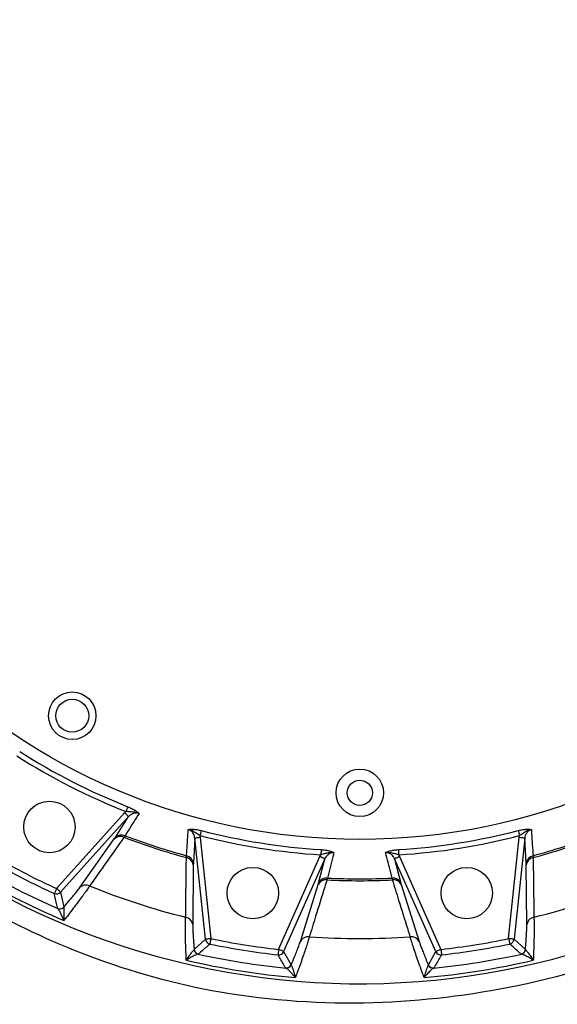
# Model space of a CAD drawing. Header units: millimetres. Extents: x 1000 to 2763, y 673 to 2898.
# Tile 4 of 18: x 1664 to 1958, y 1343 to 1882. Entities that reach past the tile are written whole.
import ezdxf

# ---------------------------------------------------------------- set-up
doc = ezdxf.new("R2010")
doc.units = ezdxf.units.MM

msp = doc.modelspace()

# ---------------------------------------------------------------- linework, layer by layer
at = {"color": 7, "linetype": 'Continuous', "lineweight": 25}
for p, q in [((1683.82, 1406.13), (1721.05, 1447.48)), ((1723.28, 1445.48), (1686.04, 1404.13)), ((1715.89, 1433.91), (1723.28, 1445.48)), ((1721.05, 1447.48), (1721.81, 1448.23)), ((1715.42, 1433.21), (1715.89, 1433.91)), ((1721.3, 1435.03), (1720.75, 1434.14)), ((1759.56, 1433.69), (1758.73, 1419.99)), ((1765.37, 1378.35), (1759.56, 1433.69)), ((1762.36, 1435.05), (1762.53, 1434)), ((1762.53, 1434), (1768.35, 1378.66)), ((1931.46, 1378.66), (1937.28, 1434)), ((1940.26, 1433.69), (1934.44, 1378.35)), ((1937.28, 1434), (1937.45, 1435.05)), ((1941.08, 1419.99), (1940.26, 1433.69)), ((1696.48, 1406.6), (1715.42, 1433.21)), ((1754.93, 1423.03), (1755.01, 1424.07)), ((1805.46, 1372.79), (1828.1, 1423.62)), ((1828.1, 1423.62), (1828.59, 1424.56)), ((1871.23, 1424.56), (1871.72, 1423.62)), ((1871.72, 1423.62), (1894.35, 1372.79)), ((1944.8, 1424.07), (1944.88, 1423.03)), ((1758.7, 1419.14), (1758.38, 1386.49)), ((1758.73, 1419.99), (1758.7, 1419.14)), ((1830.83, 1422.4), (1808.2, 1371.57)), ((1827.38, 1409.11), (1830.83, 1422.4)), ((1891.61, 1371.57), (1868.98, 1422.4)), ((1868.98, 1422.4), (1872.43, 1409.11)), ((1941.11, 1419.14), (1941.08, 1419.99)), ((1941.43, 1386.49), (1941.11, 1419.14)), ((1817.36, 1377.15), (1827.15, 1408.3)), ((1827.15, 1408.3), (1827.38, 1409.11)), ((1832.18, 1411.85), (1831.94, 1410.84)), ((1867.88, 1410.84), (1867.63, 1411.85)), ((1872.43, 1409.11), (1872.66, 1408.3)), ((1872.66, 1408.3), (1882.45, 1377.15)), ((1686.04, 1404.13), (1687.77, 1396)), ((1687.77, 1396), (1687.74, 1395.85)), ((1684.42, 1395.16), (1684.34, 1395.26)), ((1759.2, 1372.79), (1765.37, 1378.35)), ((1934.44, 1378.35), (1940.62, 1372.79)), ((1759.13, 1372.65), (1759.2, 1372.79)), ((1761.53, 1370.18), (1761.41, 1370.15)), ((1808.2, 1371.57), (1812.36, 1364.37)), ((1887.46, 1364.37), (1891.61, 1371.57)), ((1938.4, 1370.15), (1938.28, 1370.18)), ((1940.62, 1372.79), (1940.68, 1372.65)), ((1812.36, 1364.37), (1812.37, 1364.22)), ((1887.44, 1364.22), (1887.46, 1364.37)), ((1809.43, 1362.54), (1809.32, 1362.61)), ((1890.49, 1362.61), (1890.38, 1362.54))]:
    msp.add_line(p, q, dxfattribs=at)
at = {"color": 7, "linetype": 'Continuous', "lineweight": 25, "flags": 128}
for points in [[(1722.86, 1450.89), (1722.79, 1450.73), (1722.7, 1450.5), (1722.59, 1450.22), (1722.46, 1449.88), (1722.31, 1449.51), (1722.15, 1449.1), (1721.98, 1448.67), (1721.81, 1448.23)], [(1723.28, 1445.48), (1723.21, 1445.53), (1723.07, 1445.66), (1722.86, 1445.85), (1722.58, 1446.1), (1722.25, 1446.4), (1721.88, 1446.74), (1721.47, 1447.1), (1721.05, 1447.48)], [(1762.53, 1434), (1761.97, 1433.95), (1761.43, 1433.89), (1760.93, 1433.84), (1760.48, 1433.79), (1760.11, 1433.75), (1759.83, 1433.72), (1759.64, 1433.7), (1759.56, 1433.69)], [(1763.08, 1437.82), (1763.03, 1437.65), (1762.97, 1437.41), (1762.9, 1437.12), (1762.81, 1436.77), (1762.7, 1436.38), (1762.59, 1435.96), (1762.48, 1435.51), (1762.36, 1435.05)], [(1936.73, 1437.82), (1936.78, 1437.65), (1936.84, 1437.41), (1936.92, 1437.12), (1937.01, 1436.77), (1937.11, 1436.38), (1937.22, 1435.96), (1937.33, 1435.51), (1937.45, 1435.05)], [(1940.26, 1433.69), (1940.17, 1433.7), (1939.99, 1433.72), (1939.7, 1433.75), (1939.33, 1433.79), (1938.89, 1433.84), (1938.38, 1433.89), (1937.84, 1433.95), (1937.28, 1434)], [(1830.83, 1422.4), (1830.76, 1422.44), (1830.58, 1422.51), (1830.32, 1422.63), (1829.98, 1422.78), (1829.57, 1422.96), (1829.11, 1423.17), (1828.61, 1423.39), (1828.1, 1423.62)], [(1828.76, 1427.42), (1828.75, 1427.24), (1828.73, 1427), (1828.72, 1426.69), (1828.69, 1426.34), (1828.67, 1425.93), (1828.64, 1425.49), (1828.61, 1425.03), (1828.59, 1424.56)], [(1871.72, 1423.62), (1871.2, 1423.39), (1870.7, 1423.17), (1870.24, 1422.96), (1869.83, 1422.78), (1869.49, 1422.63), (1869.23, 1422.51), (1869.05, 1422.44), (1868.98, 1422.4)], [(1871.05, 1427.42), (1871.06, 1427.24), (1871.08, 1427), (1871.1, 1426.69), (1871.12, 1426.34), (1871.14, 1425.93), (1871.17, 1425.49), (1871.2, 1425.03), (1871.23, 1424.56)], [(1683.82, 1406.13), (1683.58, 1405.62), (1683.36, 1405.12), (1683.15, 1404.66), (1682.97, 1404.25), (1682.81, 1403.91), (1682.69, 1403.65), (1682.62, 1403.48), (1682.58, 1403.4)], [(1686.04, 1404.13), (1685.98, 1404.18), (1685.84, 1404.31), (1685.63, 1404.5), (1685.35, 1404.75), (1685.02, 1405.05), (1684.64, 1405.39), (1684.24, 1405.75), (1683.82, 1406.13)], [(1768.35, 1378.66), (1767.79, 1378.6), (1767.25, 1378.55), (1766.74, 1378.5), (1766.3, 1378.45), (1765.93, 1378.41), (1765.64, 1378.38), (1765.45, 1378.36), (1765.37, 1378.35)], [(1768.35, 1378.66), (1768.24, 1378.11), (1768.13, 1377.58), (1768.02, 1377.08), (1767.93, 1376.64), (1767.86, 1376.28), (1767.8, 1376), (1767.76, 1375.81), (1767.75, 1375.73)], [(1934.44, 1378.35), (1934.36, 1378.36), (1934.17, 1378.38), (1933.89, 1378.41), (1933.51, 1378.45), (1933.07, 1378.5), (1932.57, 1378.55), (1932.02, 1378.6), (1931.46, 1378.66)], [(1931.46, 1378.66), (1931.57, 1378.11), (1931.68, 1377.58), (1931.79, 1377.08), (1931.88, 1376.64), (1931.95, 1376.28), (1932.01, 1376), (1932.05, 1375.81), (1932.07, 1375.73)], [(1805.46, 1372.79), (1805.4, 1372.22), (1805.34, 1371.68), (1805.28, 1371.18), (1805.24, 1370.73), (1805.19, 1370.36), (1805.16, 1370.08), (1805.14, 1369.89), (1805.13, 1369.81)], [(1808.2, 1371.57), (1808.12, 1371.6), (1807.95, 1371.68), (1807.69, 1371.79), (1807.35, 1371.95), (1806.94, 1372.13), (1806.48, 1372.33), (1805.98, 1372.56), (1805.46, 1372.79)], [(1894.35, 1372.79), (1893.83, 1372.56), (1893.33, 1372.33), (1892.87, 1372.13), (1892.46, 1371.95), (1892.12, 1371.79), (1891.86, 1371.68), (1891.69, 1371.6), (1891.61, 1371.57)], [(1894.35, 1372.79), (1894.41, 1372.22), (1894.47, 1371.68), (1894.53, 1371.18), (1894.58, 1370.73), (1894.62, 1370.36), (1894.65, 1370.08), (1894.67, 1369.89), (1894.68, 1369.81)]]:
    msp.add_lwpolyline(points, dxfattribs=at)
at = {"color": 7, "linetype": 'Continuous', "lineweight": 25}
for centre, radius in [((1849.91, 1773.48), 340.5), ((1692.41, 1500.68), 13), ((1692.41, 1500.68), 9), ((1849.91, 1458.48), 13), ((1849.91, 1458.48), 6.9), ((1679.89, 1439.8), 14.09), ((1791.32, 1403.59), 14.09), ((1908.49, 1403.59), 14.09)]:
    msp.add_circle(centre, radius, dxfattribs=at)
for centre, radius, start, end in [((1849.91, 1773.48), 419.45, 91, 61), ((1849.91, 1773.48), 349.57, 237.4967, 248.5033), ((1849.91, 1773.48), 346.71, 237.4967, 248.5033), ((1718.75, 1429.85), 4.73, 64.9281, 134.8041), ((1719.41, 1430.53), 4.88, 67.2647, 136.1565), ((1849.91, 1773.48), 363.09, 249.1633, 254.8367), ((1849.91, 1773.48), 362.07, 249.1938, 254.8062), ((1849.91, 1773.48), 349.57, 255.4967, 266.5033), ((1849.91, 1773.48), 346.71, 255.4967, 266.5033), ((1849.91, 1773.48), 346.71, 273.4967, 284.5033), ((1849.91, 1773.48), 349.57, 273.4967, 284.5033), ((1849.91, 1773.48), 362.07, 285.1938, 290.8062), ((1849.91, 1773.48), 363.09, 285.1633, 290.8367), ((1849.91, 1773.48), 403.15, 240.329, 245.671), ((1754.04, 1418.39), 4.73, 9.1949, 79.0741), ((1753.89, 1419.32), 4.88, 7.8442, 76.7351), ((1945.92, 1419.32), 4.88, 103.2649, 172.1558), ((1945.78, 1418.39), 4.73, 100.9259, 170.8051), ((1849.91, 1773.48), 406.15, 240.329, 245.671), ((1849.91, 1773.48), 417.58, 238.8427, 247.1573), ((1849.91, 1773.48), 412.93, 239.6251, 246.3749), ((1699.82, 1403.24), 4.74, 63.9363, 134.775), ((1849.91, 1773.48), 394.78, 247.9817, 256.0183), ((1831.35, 1406.14), 4.73, 82.927, 152.8062), ((1831.78, 1406.99), 4.88, 85.2615, 154.1586), ((1849.91, 1773.48), 363.09, 267.1633, 272.8367), ((1849.91, 1773.48), 362.07, 267.1938, 272.8062), ((1868.03, 1406.99), 4.88, 25.8414, 94.7385), ((1868.46, 1406.14), 4.73, 27.1938, 97.073), ((1849.91, 1773.48), 394.78, 283.9817, 292.0183), ((1683.81, 1406.14), 3, 245.7961, 317.8734), ((1685.54, 1398.01), 3.01, 246.4863, 317.8725), ((1685.58, 1397.92), 2.99, 247.187, 316.1858), ((1753.7, 1385.73), 4.74, 9.2245, 80.0642), ((1946.11, 1385.73), 4.74, 99.9358, 170.7755), ((1768.36, 1378.67), 3.01, 186.1276, 258.201), ((1849.91, 1773.48), 406.15, 258.329, 263.671), ((1849.91, 1773.48), 403.15, 258.329, 263.671), ((1821.58, 1374.98), 4.74, 81.9387, 152.7727), ((1849.91, 1773.48), 394.78, 265.9817, 274.0183), ((1878.23, 1374.98), 4.74, 27.2273, 98.0613), ((1849.91, 1773.48), 403.15, 276.329, 281.671), ((1849.91, 1773.48), 406.15, 276.329, 281.671), ((1931.45, 1378.67), 3.01, 281.799, 353.8724), ((1762.09, 1373.06), 2.99, 187.8131, 256.8137), ((1762.18, 1373.11), 3, 186.1247, 257.516), ((1849.91, 1773.48), 412.93, 257.6251, 264.3749), ((1805.46, 1372.8), 3, 263.7977, 335.8756), ((1849.91, 1773.48), 412.93, 275.6251, 282.3749), ((1894.35, 1372.8), 3, 204.1244, 276.2023), ((1937.63, 1373.11), 3, 282.484, 353.8753), ((1937.72, 1373.06), 2.99, 283.1863, 352.1869), ((1849.91, 1773.48), 417.58, 256.8427, 265.1573), ((1809.61, 1365.6), 3.01, 264.4854, 335.8745), ((1809.68, 1365.52), 2.99, 265.1839, 334.1872), ((1849.91, 1773.48), 417.58, 274.8427, 283.1573), ((1890.13, 1365.52), 2.99, 205.8128, 274.8161), ((1890.2, 1365.6), 3.01, 204.1255, 275.5146)]:
    msp.add_arc(centre, radius, start, end, dxfattribs=at)
for points, knots in [([(1756.16, 2264.33), (1752.83, 2264.42), (1742.83, 2264.68), (1726.14, 2264.46), (1703.9, 2263.3), (1679.49, 2260.93), (1653, 2257.03), (1628.76, 2252.23), (1606.79, 2246.84), (1587.03, 2241.15), (1567.52, 2234.67), (1546.34, 2226.71), (1523.63, 2216.98), (1499.58, 2205.2), (1477.97, 2193.21), (1458.69, 2181.33), (1441.61, 2169.84), (1425, 2157.69), (1408.6, 2144.67), (1392.46, 2130.74), (1376.61, 2115.92), (1361.36, 2100.49), (1346.62, 2084.35), (1332.37, 2067.55), (1318.62, 2050.12), (1305.5, 2032.21), (1292.78, 2013.5), (1280.52, 1993.97), (1268.8, 1973.61), (1257.86, 1952.83), (1247.64, 1931.48), (1238.17, 1909.58), (1229.5, 1887.14), (1221.63, 1864.41), (1217.14, 1849.02), (1214.89, 1841.33)], [0, 0, 0, 0, 0.0135, 0.040529, 0.067558, 0.103678, 0.139821, 0.175941, 0.203676, 0.231433, 0.259191, 0.286927, 0.323054, 0.359205, 0.395332, 0.423093, 0.450877, 0.47866, 0.506422, 0.535685, 0.564972, 0.59426, 0.623526, 0.65348, 0.683452, 0.713425, 0.74338, 0.775067, 0.806776, 0.838486, 0.870173, 0.902618, 0.935086, 0.967555, 1, 1, 1, 1]), ([(1345.77, 1784.02), (1346.51, 1792.04), (1347.99, 1808.1), (1351.68, 1832.06), (1356.45, 1855.89), (1362.39, 1879.48), (1369.49, 1902.76), (1377.6, 1925.21), (1386.64, 1946.81), (1396.56, 1967.54), (1407.53, 1987.8), (1419.55, 2007.53), (1432.42, 2026.43), (1446.11, 2044.43), (1460.6, 2061.48), (1476.07, 2077.81), (1492.49, 2093.42), (1509.83, 2108.28), (1527.73, 2122.16), (1546.1, 2135.14), (1564.86, 2147.29), (1584.35, 2158.91), (1604.52, 2170.01), (1625.28, 2180.59), (1646.58, 2190.57), (1668.33, 2199.88), (1690.44, 2208.46), (1712.81, 2216.28), (1735.22, 2223.22), (1757.61, 2229.09), (1779.91, 2233.77), (1802.23, 2237.09), (1817.12, 2238.57), (1824.54, 2239.32)], [0, 0, 0, 0, 0.033584, 0.06731, 0.101123, 0.13497, 0.16881, 0.202646, 0.234564, 0.266518, 0.298537, 0.330666, 0.362945, 0.393926, 0.425031, 0.456302, 0.487789, 0.519539, 0.55163, 0.582277, 0.613363, 0.644921, 0.676937, 0.70938, 0.74213, 0.775063, 0.808074, 0.841057, 0.873897, 0.905903, 0.937578, 0.968898, 1, 1, 1, 1]), ([(2058.37, 2149.57), (2064.88, 2145.82), (2128.82, 2108.95), (2206.94, 2030.12), (2268.48, 1895.54), (2287.7, 1763.56), (2266.21, 1651.07), (2229.68, 1570.45), (2201.89, 1523.23), (2161.43, 1471.78), (2111.03, 1429.6), (2062.74, 1399.13), (2011.26, 1373.23), (1940.34, 1351.19), (1856.83, 1341), (1776.26, 1346.09), (1704.22, 1366), (1634.34, 1398.83), (1569.83, 1444.5), (1517.87, 1498.53), (1486.45, 1542.87), (1460.18, 1587.49), (1437.41, 1639.94), (1422.9, 1704.69), (1419.58, 1755.06), (1420.6, 1806.24), (1428.37, 1865.44), (1448.58, 1930.11), (1471.69, 1979.14), (1496.56, 2022.16), (1531.18, 2067.47), (1577.65, 2109.68), (1617.77, 2136.32), (1661.19, 2160.3), (1714.28, 2182.92), (1781.82, 2200.35), (1824.51, 2202.51), (1842.4, 2203.42)], [0, 0, 0, 0, 0.012245, 0.120419, 0.176217, 0.232196, 0.314327, 0.337586, 0.351836, 0.389345, 0.426853, 0.438781, 0.464362, 0.501871, 0.535294, 0.569977, 0.600574, 0.626944, 0.661768, 0.692365, 0.713389, 0.722962, 0.749325, 0.775688, 0.794474, 0.802051, 0.828415, 0.854778, 0.869547, 0.881141, 0.901915, 0.922689, 0.938128, 0.943463, 0.964237, 0.985011, 1, 1, 1, 1]), ([(1722.86, 1450.89), (1723.63, 1450.56), (1725.18, 1449.9), (1727.18, 1448.72), (1728.26, 1447.87), (1728.79, 1447.35), (1728.92, 1447.21), (1728.98, 1447.14), (1728.98, 1447.14)], [0, 0, 0, 0, 0.289494, 0.57836, 0.888772, 0.943441, 0.998218, 1, 1, 1, 1]), ([(1728.98, 1447.14), (1728.56, 1446.48), (1726, 1442.43), (1723.44, 1438.4), (1721.3, 1435.03)], [0, 0, 0, 0, 0.164965, 1, 1, 1, 1]), ([(1728.98, 1447.14), (1728.98, 1447.14), (1728.27, 1447.49), (1726.7, 1447.92), (1724.34, 1448.08), (1722.64, 1448.18), (1721.81, 1448.23)], [0, 0, 0, 0, 0.001957, 0.327933, 0.669164, 1, 1, 1, 1]), ([(1728.98, 1447.14), (1728.49, 1447.27), (1727.48, 1447.52), (1725.88, 1447.26), (1724.41, 1446.59), (1723.64, 1445.83), (1723.28, 1445.48)], [0, 0, 0, 0, 0.240195, 0.487395, 0.757892, 1, 1, 1, 1]), ([(1720.75, 1434.14), (1719.95, 1433), (1715.93, 1427.32), (1709.64, 1418.43), (1704.17, 1410.7), (1701.9, 1407.5)], [0, 0, 0, 0, 0.127717, 0.638586, 1, 1, 1, 1]), ([(1755.01, 1424.07), (1755.08, 1425.08), (1755.38, 1429.85), (1755.68, 1434.63), (1755.92, 1438.39)], [0, 0, 0, 0, 0.211785, 1, 1, 1, 1]), ([(1755.92, 1438.39), (1755.92, 1438.39), (1756.01, 1438.41), (1756.19, 1438.44), (1756.92, 1438.55), (1758.3, 1438.6), (1760.61, 1438.39), (1762.26, 1438.01), (1763.08, 1437.82)], [0, 0, 0, 0, 0.001783, 0.056563, 0.111231, 0.421641, 0.710503, 1, 1, 1, 1]), ([(1762.36, 1435.05), (1761.66, 1435.5), (1760.25, 1436.41), (1758.24, 1437.66), (1756.73, 1438.25), (1755.92, 1438.39), (1755.92, 1438.39)], [0, 0, 0, 0, 0.330851, 0.660582, 0.998039, 1, 1, 1, 1]), ([(1759.56, 1433.69), (1759.42, 1434.36), (1759.16, 1435.7), (1757.97, 1437.32), (1756.75, 1438.12), (1756.04, 1438.35), (1755.92, 1438.39)], [0, 0, 0, 0, 0.324827, 0.647058, 0.937041, 1, 1, 1, 1]), ([(1936.73, 1437.82), (1937.56, 1438.01), (1939.2, 1438.39), (1941.51, 1438.6), (1942.89, 1438.55), (1943.62, 1438.44), (1943.8, 1438.41), (1943.89, 1438.39), (1943.9, 1438.39)], [0, 0, 0, 0, 0.289497, 0.578359, 0.888769, 0.943437, 0.998217, 1, 1, 1, 1]), ([(1943.9, 1438.39), (1943.89, 1438.39), (1943.11, 1438.26), (1941.59, 1437.67), (1939.59, 1436.43), (1938.16, 1435.5), (1937.45, 1435.05)], [0, 0, 0, 0, 0.001961, 0.327937, 0.66917, 1, 1, 1, 1]), ([(1943.9, 1438.39), (1943.42, 1438.2), (1942.46, 1437.81), (1941.31, 1436.66), (1940.52, 1435.25), (1940.34, 1434.19), (1940.26, 1433.69)], [0, 0, 0, 0, 0.240193, 0.487397, 0.757894, 1, 1, 1, 1]), ([(1943.9, 1438.39), (1943.94, 1437.6), (1944.25, 1432.83), (1944.55, 1428.06), (1944.8, 1424.07)], [0, 0, 0, 0, 0.164965, 1, 1, 1, 1]), ([(1754.52, 1390.4), (1754.54, 1391.79), (1754.63, 1398.72), (1754.76, 1409.59), (1754.88, 1419.09), (1754.93, 1423.03)], [0, 0, 0, 0, 0.127717, 0.638586, 1, 1, 1, 1]), ([(1835.75, 1425.75), (1835.74, 1425.75), (1834.96, 1425.86), (1833.33, 1425.78), (1831.04, 1425.21), (1829.4, 1424.78), (1828.59, 1424.56)], [0, 0, 0, 0, 0.001961, 0.327936, 0.669169, 1, 1, 1, 1]), ([(1828.76, 1427.42), (1829.6, 1427.34), (1831.28, 1427.19), (1833.54, 1426.69), (1834.84, 1426.21), (1835.5, 1425.88), (1835.66, 1425.79), (1835.74, 1425.75), (1835.75, 1425.75)], [0, 0, 0, 0, 0.289497, 0.578357, 0.88877, 0.943439, 0.998218, 1, 1, 1, 1]), ([(1835.75, 1425.75), (1835.24, 1425.71), (1834.2, 1425.64), (1832.76, 1424.9), (1831.57, 1423.8), (1831.07, 1422.85), (1830.83, 1422.4)], [0, 0, 0, 0, 0.2401955, 0.4873898, 0.7578967, 1, 1, 1, 1]), ([(1835.75, 1425.75), (1835.55, 1424.98), (1834.36, 1420.35), (1833.17, 1415.72), (1832.18, 1411.85)], [0, 0, 0, 0, 0.164965, 1, 1, 1, 1]), ([(1864.07, 1425.75), (1864.07, 1425.75), (1864.15, 1425.79), (1864.31, 1425.88), (1864.97, 1426.21), (1866.27, 1426.69), (1868.54, 1427.19), (1870.21, 1427.34), (1871.05, 1427.42)], [0, 0, 0, 0, 0.001782, 0.056561, 0.11123, 0.421643, 0.710503, 1, 1, 1, 1]), ([(1871.23, 1424.56), (1870.42, 1424.78), (1868.8, 1425.2), (1866.51, 1425.77), (1864.88, 1425.87), (1864.07, 1425.75), (1864.07, 1425.75)], [0, 0, 0, 0, 0.330853, 0.660584, 0.998038, 1, 1, 1, 1]), ([(1867.63, 1411.85), (1867.38, 1412.83), (1866.19, 1417.46), (1865, 1422.09), (1864.07, 1425.75)], [0, 0, 0, 0, 0.211784, 1, 1, 1, 1]), ([(1868.98, 1422.4), (1868.65, 1423), (1867.99, 1424.19), (1866.34, 1425.37), (1864.94, 1425.75), (1864.2, 1425.75), (1864.07, 1425.75)], [0, 0, 0, 0, 0.324828, 0.647062, 0.937039, 1, 1, 1, 1]), ([(1944.88, 1423.03), (1944.9, 1421.64), (1944.98, 1414.68), (1945.12, 1403.8), (1945.24, 1394.32), (1945.29, 1390.4)], [0, 0, 0, 0, 0.127717, 0.638586, 1, 1, 1, 1]), ([(1701.9, 1407.5), (1701.53, 1406.93), (1700.78, 1405.8), (1699.14, 1403.5), (1697.19, 1400.82), (1694.9, 1397.78), (1692.34, 1394.44), (1689.93, 1391.34), (1688.39, 1389.4), (1687.8, 1388.66)], [0, 0, 0, 0, 0.148673, 0.297367, 0.445851, 0.594358, 0.749511, 0.904685, 1, 1, 1, 1]), ([(1831.94, 1410.84), (1831.52, 1409.51), (1829.45, 1402.86), (1826.22, 1392.47), (1823.41, 1383.42), (1822.24, 1379.67)], [0, 0, 0, 0, 0.1277177, 0.6385864, 1, 1, 1, 1]), ([(1877.57, 1379.67), (1877.16, 1381), (1875.1, 1387.62), (1871.87, 1398), (1869.05, 1407.07), (1867.88, 1410.84)], [0, 0, 0, 0, 0.127717, 0.638586, 1, 1, 1, 1]), ([(1684.34, 1395.26), (1684.32, 1395.39), (1684.18, 1396.02), (1683.59, 1398.73), (1683.03, 1401.32), (1682.58, 1403.4)], [0, 0, 0, 0, 0.046674, 0.23337, 1, 1, 1, 1]), ([(1687.77, 1396), (1688.92, 1397.33), (1690.86, 1399.57), (1693.18, 1402.36), (1695.11, 1404.76), (1695.99, 1405.94), (1696.48, 1406.6)], [0, 0, 0, 0, 0.300909, 0.509023, 0.723725, 1, 1, 1, 1]), ([(1687.8, 1388.66), (1687.8, 1388.66), (1687.47, 1389.43), (1686.76, 1391.07), (1685.79, 1393.12), (1684.94, 1394.63), (1684.59, 1395), (1684.42, 1395.16)], [0, 0, 0, 0, 0.002171, 0.270061, 0.581299, 0.807509, 1, 1, 1, 1]), ([(1687.74, 1395.85), (1687.75, 1395.76), (1687.77, 1395.62), (1687.78, 1395.27), (1687.79, 1395.05), (1687.81, 1394.56), (1687.81, 1394.3), (1687.82, 1393.71), (1687.83, 1393.4), (1687.83, 1392.42), (1687.83, 1391.71), (1687.82, 1390.58), (1687.82, 1390.21), (1687.81, 1389.63), (1687.81, 1389.44), (1687.81, 1389.05), (1687.8, 1388.85), (1687.8, 1388.66)], [0, 0, 0, 0, 0.125, 0.125, 0.25, 0.25, 0.375, 0.375, 0.5, 0.5, 0.75, 0.75, 0.875, 0.875, 0.9375, 0.9375, 1, 1, 1, 1]), ([(1754.86, 1366.87), (1754.79, 1368.46), (1754.66, 1371.69), (1754.52, 1376.31), (1754.43, 1380.66), (1754.4, 1384.55), (1754.42, 1387.98), (1754.49, 1389.58), (1754.52, 1390.4)], [0, 0, 0, 0, 0.160999, 0.326705, 0.487738, 0.65383, 0.823644, 1, 1, 1, 1]), ([(1758.38, 1386.49), (1758.38, 1385.83), (1758.39, 1385.03), (1758.44, 1383.63), (1758.46, 1383.13), (1758.5, 1382.32), (1758.52, 1382.04), (1758.55, 1381.48), (1758.56, 1381.19), (1758.65, 1379.72), (1758.74, 1378.44), (1758.87, 1376.74), (1758.9, 1376.39), (1758.95, 1375.69), (1758.98, 1375.33), (1759.07, 1374.26), (1759.13, 1373.53), (1759.2, 1372.79)], [0, 0, 0, 0, 0.25, 0.25, 0.375, 0.375, 0.4375, 0.4375, 0.5, 0.5, 0.75, 0.75, 0.8125, 0.8125, 0.875, 0.875, 1, 1, 1, 1]), ([(1940.62, 1372.79), (1940.75, 1374.27), (1940.86, 1375.69), (1941.02, 1377.74), (1941.07, 1378.41), (1941.15, 1379.68), (1941.19, 1380.3), (1941.26, 1381.47), (1941.29, 1382.03), (1941.33, 1382.83), (1941.35, 1383.09), (1941.37, 1383.6), (1941.38, 1383.84), (1941.42, 1385.03), (1941.43, 1385.83), (1941.43, 1386.49)], [0, 0, 0, 0, 0.25, 0.25, 0.375, 0.375, 0.5, 0.5, 0.625, 0.625, 0.6875, 0.6875, 0.75, 0.75, 1, 1, 1, 1]), ([(1945.29, 1390.4), (1945.32, 1389.72), (1945.38, 1388.37), (1945.41, 1385.54), (1945.4, 1382.23), (1945.34, 1378.42), (1945.23, 1374.22), (1945.1, 1370.29), (1945, 1367.81), (1944.96, 1366.87)], [0, 0, 0, 0, 0.148673, 0.297367, 0.445849, 0.594359, 0.749509, 0.904683, 1, 1, 1, 1]), ([(1767.75, 1375.73), (1767.65, 1375.64), (1767.17, 1375.21), (1765.1, 1373.35), (1763.12, 1371.59), (1761.53, 1370.18)], [0, 0, 0, 0, 0.046674, 0.23337, 1, 1, 1, 1]), ([(1812.36, 1364.37), (1813.04, 1365.99), (1814.19, 1368.72), (1815.53, 1372.09), (1816.63, 1374.97), (1817.1, 1376.36), (1817.36, 1377.15)], [0, 0, 0, 0, 0.300905, 0.509021, 0.723722, 1, 1, 1, 1]), ([(1822.24, 1379.67), (1822.06, 1379.02), (1821.7, 1377.71), (1820.85, 1375.02), (1819.82, 1371.87), (1818.59, 1368.27), (1817.19, 1364.3), (1815.85, 1360.61), (1814.98, 1358.28), (1814.65, 1357.4)], [0, 0, 0, 0, 0.1486728, 0.2973689, 0.445849, 0.5943564, 0.7495098, 0.9046833, 1, 1, 1, 1]), ([(1885.16, 1357.4), (1884.6, 1358.89), (1883.48, 1361.92), (1881.92, 1366.28), (1880.49, 1370.38), (1879.26, 1374.07), (1878.22, 1377.34), (1877.79, 1378.89), (1877.57, 1379.67)], [0, 0, 0, 0, 0.161001, 0.3267062, 0.4877367, 0.6538309, 0.823645, 1, 1, 1, 1]), ([(1882.45, 1377.15), (1882.63, 1376.62), (1882.98, 1375.55), (1883.8, 1373.34), (1884.81, 1370.75), (1886.02, 1367.77), (1886.96, 1365.54), (1887.46, 1364.37)], [0, 0, 0, 0, 0.1933002, 0.3924391, 0.5856679, 0.7840808, 1, 1, 1, 1]), ([(1938.28, 1370.18), (1938.18, 1370.26), (1937.7, 1370.69), (1935.63, 1372.54), (1933.65, 1374.31), (1932.07, 1375.73)], [0, 0, 0, 0, 0.046674, 0.23337, 1, 1, 1, 1]), ([(1754.86, 1366.87), (1754.86, 1366.87), (1755.33, 1367.54), (1756.34, 1368.97), (1757.66, 1370.78), (1758.69, 1372.14), (1758.99, 1372.49), (1759.13, 1372.65)], [0, 0, 0, 0, 0.002002, 0.26103, 0.565134, 0.804117, 1, 1, 1, 1]), ([(1761.41, 1370.15), (1761.18, 1370.11), (1760.69, 1370.02), (1759.11, 1369.3), (1757.11, 1368.21), (1755.57, 1367.3), (1754.86, 1366.87), (1754.86, 1366.87)], [0, 0, 0, 0, 0.192487, 0.418699, 0.729932, 0.997825, 1, 1, 1, 1]), ([(1809.32, 1362.61), (1809.26, 1362.72), (1808.93, 1363.28), (1807.53, 1365.67), (1806.2, 1367.96), (1805.13, 1369.81)], [0, 0, 0, 0, 0.046674, 0.2333703, 1, 1, 1, 1]), ([(1894.68, 1369.81), (1894.61, 1369.7), (1894.29, 1369.13), (1892.89, 1366.73), (1891.56, 1364.44), (1890.49, 1362.61)], [0, 0, 0, 0, 0.046674, 0.23337, 1, 1, 1, 1]), ([(1944.96, 1366.87), (1944.95, 1366.87), (1944.24, 1367.3), (1942.7, 1368.21), (1940.7, 1369.3), (1939.12, 1370.02), (1938.63, 1370.11), (1938.4, 1370.15)], [0, 0, 0, 0, 0.002175, 0.270068, 0.581301, 0.807513, 1, 1, 1, 1]), ([(1940.68, 1372.65), (1940.82, 1372.49), (1941.12, 1372.14), (1942.15, 1370.78), (1943.47, 1368.97), (1944.48, 1367.54), (1944.95, 1366.87), (1944.96, 1366.87)], [0, 0, 0, 0, 0.195883, 0.434866, 0.73897, 0.997998, 1, 1, 1, 1]), ([(1812.37, 1364.22), (1812.46, 1364.03), (1812.64, 1363.59), (1813.19, 1361.99), (1813.89, 1359.85), (1814.41, 1358.18), (1814.65, 1357.4), (1814.65, 1357.4)], [0, 0, 0, 0, 0.195885, 0.43486, 0.738966, 0.997995, 1, 1, 1, 1]), ([(1885.16, 1357.4), (1885.16, 1357.4), (1885.4, 1358.18), (1885.92, 1359.85), (1886.62, 1361.99), (1887.17, 1363.59), (1887.36, 1364.03), (1887.44, 1364.22)], [0, 0, 0, 0, 0.002005, 0.261034, 0.56514, 0.804115, 1, 1, 1, 1]), ([(1814.65, 1357.4), (1814.65, 1357.4), (1814.11, 1358.03), (1812.92, 1359.37), (1811.36, 1361.02), (1810.08, 1362.2), (1809.64, 1362.43), (1809.43, 1362.54)], [0, 0, 0, 0, 0.002181, 0.270065, 0.581301, 0.807512, 1, 1, 1, 1]), ([(1890.38, 1362.54), (1890.18, 1362.43), (1889.73, 1362.2), (1888.45, 1361.02), (1886.89, 1359.37), (1885.71, 1358.03), (1885.16, 1357.4), (1885.16, 1357.4)], [0, 0, 0, 0, 0.192488, 0.418699, 0.729935, 0.997819, 1, 1, 1, 1])]:
    msp.add_open_spline(points, degree=3, knots=knots, dxfattribs=at)
at = {"color": 1, "linetype": 'Continuous', "lineweight": 25}
msp.add_open_spline([(1208.65, 1803.62), (1209.12, 1805.98), (1211.33, 1817.02), (1216.4, 1836.49), (1223.87, 1861.95), (1232.48, 1887.03), (1242.13, 1911.7), (1252.82, 1935.89), (1264.19, 1958.93), (1276.14, 1980.82), (1288.57, 2001.61), (1301.82, 2021.9), (1315.87, 2041.7), (1330.7, 2060.97), (1346.57, 2080.05), (1363.56, 2098.8), (1381.71, 2117.05), (1400.69, 2134.4), (1420.45, 2150.78), (1440.97, 2166.14), (1461.8, 2180.16), (1482.86, 2192.89), (1504.08, 2204.4), (1525.83, 2214.92), (1548.08, 2224.43), (1570.23, 2232.7), (1592.19, 2239.78), (1613.88, 2245.72), (1635.81, 2250.69), (1657.92, 2254.71), (1680.03, 2257.78), (1702.09, 2259.95), (1724.06, 2261.15), (1746.06, 2261.44), (1760.69, 2260.72), (1768.01, 2260.36)], degree=3, knots=[0, 0, 0, 0, 0.0091469, 0.0428222, 0.0764763, 0.1100962, 0.1436681, 0.1771895, 0.2106786, 0.2413674, 0.2720635, 0.302784, 0.3335506, 0.3643871, 0.3953025, 0.4279723, 0.4606214, 0.4932267, 0.5257756, 0.5582606, 0.590695, 0.6212621, 0.6518481, 0.6824838, 0.713176, 0.7439187, 0.7725156, 0.8011402, 0.8297914, 0.8584692, 0.887168, 0.9153653, 0.9435664, 0.9717737, 1, 1, 1, 1], dxfattribs=at)

doc.saveas('drawing.dxf')
